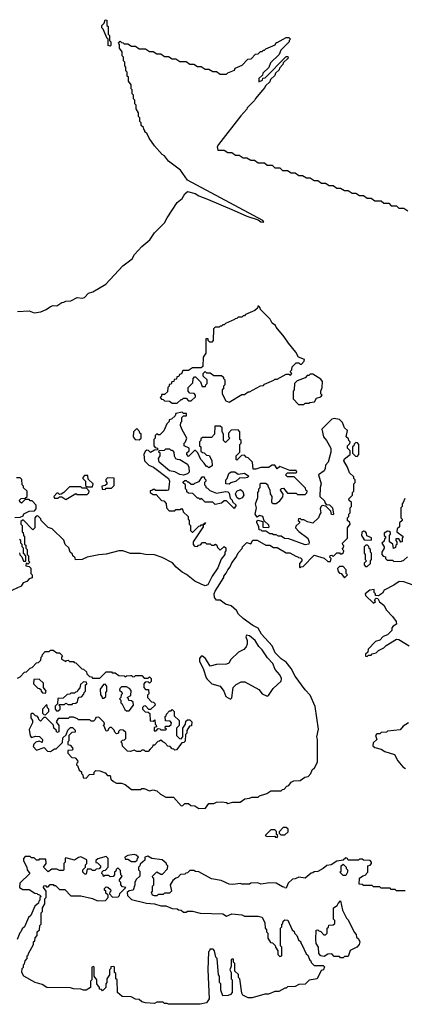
# Model space of a CAD drawing. Extents: x 2106670 to 2323771, y 35271 to 224896.
# Tile 161 of 256: x 2235771 to 2238808, y 60852 to 68630. Entities that reach past the tile are written whole.
import ezdxf

# ---------------------------------------------------------------- set-up
doc = ezdxf.new("R2010")
doc.units = 0

msp = doc.modelspace()

# ---------------------------------------------------------------- linework, layer by layer
at = {"layer": '0CON20XD'}
for points in [[(2236485, 68420), (2236470, 68425), (2236470, 68475), (2236461.7, 68481.7), (2236430, 68555), (2236420, 68565), (2236420, 68585), (2236438.3, 68601.7), (2236445, 68630), (2236460, 68625), (2236460, 68585), (2236470, 68575), (2236470, 68515), (2236480, 68505), (2236480, 68465), (2236490, 68455), (2236490, 68425), (2236485, 68420)], [(2235754.7, 66325.3), (2235845, 66329.2), (2235885, 66314), (2235937, 66323), (2235979.6, 66340.4), (2236015, 66365.6), (2236035, 66372), (2236065, 66368.8), (2236103.8, 66395), (2236118.3, 66398.3), (2236135, 66406), (2236175, 66410), (2236225, 66436.2), (2236265, 66430), (2236284, 66436), (2236315, 66470.8), (2236348.5, 66481.5), (2236450.2, 66539.8), (2236584.7, 66685), (2236659, 66741), (2236678.2, 66775), (2236735, 66838), (2236799.5, 66890.5), (2236835, 66945.6), (2236914.6, 67025), (2236935, 67065.8), (2237014.5, 67185), (2237053.2, 67216.8), (2237076.2, 67255), (2237095, 67273.3), (2237155.8, 67255.8), (2237185, 67237.5), (2237255, 67213.3), (2237465, 67123.3), (2237565, 67077.5), (2237655, 67050), (2237675, 67032.5), (2237698.3, 67031.7), (2237690, 67045), (2237095, 67361.2), (2237041.7, 67441.7), (2236945, 67511.2), (2236915, 67553.8), (2236896.7, 67565), (2236835, 67633.8), (2236793.3, 67695), (2236778.3, 67728.3), (2236760, 67745), (2236760, 67755), (2236750, 67765), (2236748.3, 67778.3), (2236730, 67795), (2236730, 67815), (2236720, 67825), (2236720, 67855), (2236710, 67865), (2236710, 67895), (2236690, 67925), (2236690, 67955), (2236680, 67965), (2236680, 67995), (2236670, 68005), (2236670, 68035), (2236660, 68045), (2236660, 68075), (2236650, 68085), (2236650, 68115), (2236630, 68145), (2236630, 68175), (2236620, 68185), (2236620, 68215), (2236610, 68225), (2236610, 68255), (2236600, 68265), (2236600, 68295), (2236590, 68305), (2236590, 68335), (2236580, 68345), (2236580, 68375), (2236560, 68405), (2236560, 68435), (2236550, 68445), (2236565, 68460), (2236575, 68450), (2236588.3, 68448.3), (2236595, 68440), (2236625, 68440), (2236655, 68420), (2236685, 68420), (2236715, 68400), (2236765, 68400), (2236795, 68380), (2236825, 68380), (2236855, 68360), (2236885, 68360), (2236915, 68340), (2236945, 68340), (2236975, 68320), (2237005, 68320), (2237035, 68300), (2237085, 68300), (2237115, 68280), (2237145, 68280), (2237175, 68260), (2237205, 68260), (2237235, 68240), (2237265, 68240), (2237295, 68220), (2237325, 68220), (2237355, 68200), (2237405, 68200), (2237415, 68210), (2237468.3, 68231.7), (2237471.7, 68248.3), (2237528.3, 68271.7), (2237571.7, 68318.3), (2237598.3, 68321.7), (2237631.7, 68358.3), (2237655, 68360), (2237671.7, 68378.3), (2237685, 68380), (2237695, 68390), (2237705, 68390), (2237715, 68400), (2237788.3, 68431.7), (2237795, 68450), (2237805, 68450), (2237875, 68490), (2237895, 68490), (2237910, 68475), (2237900, 68465), (2237900, 68455), (2237831.7, 68388.3), (2237820, 68355), (2237751.7, 68288.3), (2237738.3, 68251.7), (2237691.7, 68208.3), (2237688.3, 68191.7), (2237660, 68165), (2237660, 68140), (2237688.3, 68151.7), (2237691.7, 68168.3), (2237708.3, 68171.7), (2237875, 68340), (2237888.3, 68338.3), (2237890, 68325), (2237851.7, 68288.3), (2237850, 68275), (2237821.7, 68248.3), (2237820, 68235), (2237791.7, 68208.3), (2237785, 68190), (2237751.7, 68158.3), (2237745, 68140), (2237711.7, 68108.3), (2237707.5, 68095), (2237687, 68073)], [(2237687, 68073), (2237631.7, 68008.3), (2237625, 67992.5), (2237567.5, 67932.5), (2237565, 67922.5), (2237518.3, 67871.7), (2237340, 67645), (2237330, 67625), (2237335, 67600), (2237385, 67600), (2237415, 67580), (2237445, 67580), (2237475, 67560), (2237505, 67560), (2237535, 67540), (2237565, 67540), (2237595, 67520), (2237625, 67520), (2237655, 67500), (2237705, 67500), (2237725, 67480), (2237765, 67480), (2237785, 67460), (2237825, 67460), (2237845, 67440), (2237885, 67440), (2237915, 67420), (2237945, 67420), (2237975, 67400), (2238005, 67400), (2238035, 67380), (2238065, 67380), (2238095, 67360), (2238125, 67360), (2238155, 67340), (2238185, 67340), (2238215, 67320), (2238245, 67320), (2238275, 67300), (2238305, 67300), (2238335, 67280), (2238365, 67280), (2238395, 67260), (2238425, 67260), (2238455, 67240), (2238485, 67240), (2238515, 67220), (2238545, 67220), (2238575, 67200), (2238625, 67200), (2238645, 67180), (2238685, 67180), (2238705, 67160), (2238745, 67160), (2238765, 67140), (2238805, 67140), (2238835, 67120)], [(2237015, 65600), (2237045, 65630), (2237055, 65630), (2237065, 65640), (2237085, 65640), (2237105, 65620), (2237125, 65620), (2237158.3, 65651.7), (2237160, 65665), (2237148.3, 65678.3), (2237115, 65680), (2237100, 65695), (2237100, 65725), (2237138.3, 65761.7), (2237140, 65795), (2237151.7, 65808.3), (2237158.3, 65808.3), (2237198.3, 65768.3), (2237211.7, 65731.7), (2237238.3, 65731.7), (2237240, 65745), (2237250, 65755), (2237250, 65785), (2237220, 65815), (2237220, 65835), (2237235, 65850), (2237245, 65840), (2237275, 65840), (2237305, 65820), (2237365, 65820), (2237380, 65805), (2237380, 65795), (2237390, 65785), (2237390, 65745), (2237380, 65735), (2237380, 65715), (2237370, 65705), (2237370, 65675), (2237400, 65620), (2237425, 65610), (2237525, 65670), (2237545, 65670), (2237575, 65690), (2237585, 65690), (2237673, 65737), (2237695, 65740), (2237705, 65750), (2237778.3, 65781.7), (2237785, 65790), (2237805, 65790), (2237875, 65830), (2237895, 65830), (2237908.3, 65821.7), (2237920, 65835), (2237910, 65845), (2237910, 65855), (2237920, 65865), (2237921.7, 65888.3), (2237955, 65920), (2237975, 65920), (2237985, 65910), (2237995, 65910), (2238018.3, 65931.7), (2238020, 65945), (2237973.3, 65963.3), (2237952.5, 66002.5), (2237892.5, 66075), (2237860, 66125), (2237795, 66200), (2237790, 66215), (2237763.6, 66233.6), (2237750, 66265), (2237671.7, 66341.7), (2237670, 66355), (2237658.3, 66368.3), (2237651.7, 66368.3), (2237648.3, 66351.7), (2237628.3, 66331.7), (2237555, 66300), (2237545, 66290), (2237535, 66290), (2237525, 66280), (2237495, 66280), (2237485, 66270), (2237471.7, 66268.3), (2237468.3, 66261.7), (2237395, 66230), (2237385, 66220), (2237375, 66220), (2237365, 66210), (2237355, 66210), (2237345, 66200), (2237315, 66200), (2237301.7, 66188.3), (2237300, 66095), (2237288.3, 66081.7), (2237271.7, 66081.7), (2237260, 66095), (2237258.3, 66108.3), (2237241.7, 66108.3), (2237240, 65995), (2237220, 65965), (2237218.3, 65891.7), (2237205, 65880), (2237135, 65880), (2237105, 65860), (2237060, 65860), (2237048.3, 65831.7), (2237031.7, 65828.3), (2237028.3, 65811.7), (2237011.7, 65808.3), (2237008.3, 65791.7), (2236991.7, 65788.3), (2236988.3, 65771.7), (2236971.7, 65768.3), (2236968.3, 65751.7), (2236951.7, 65748.3), (2236950, 65735), (2236940, 65725), (2236938.3, 65691.7), (2236915, 65670), (2236891.7, 65668.3), (2236890, 65655), (2236880, 65645), (2236891.7, 65631.7), (2236905, 65630), (2236915, 65620), (2236955, 65617.5), (2236975, 65600), (2237015, 65600)], [(2238015, 65590), (2238025, 65600), (2238055, 65600), (2238063, 65607), (2238098.3, 65611.7), (2238115, 65640), (2238148.3, 65651.7), (2238160, 65665), (2238150, 65675), (2238150, 65695), (2238160, 65725), (2238161.7, 65771.7), (2238150, 65790), (2238085, 65830), (2238065, 65830), (2238055, 65820), (2238041.7, 65818.3), (2238025, 65800), (2237961.7, 65778.3), (2237940, 65755), (2237937.5, 65705), (2237930, 65695), (2237930, 65635), (2237971.7, 65591.7), (2238015, 65590)], [(2236270, 62665), (2236271.7, 62641.7), (2236295, 62640), (2236321.7, 62668.3), (2236358.3, 62671.7), (2236360, 62685), (2236371.7, 62698.3), (2236405, 62696.7), (2236445, 62680), (2236465, 62660), (2236485, 62660), (2236491.7, 62631.7), (2236511.7, 62611.7), (2236535, 62600), (2236575, 62600), (2236605, 62590), (2236655, 62550), (2236725, 62550), (2236735, 62557.5), (2236755, 62557.5), (2236795, 62537.5), (2236825, 62547.5), (2236855, 62537.5), (2236881.7, 62511.7), (2236925, 62490), (2236985, 62490), (2237045, 62420), (2237058.3, 62421.7), (2237075, 62440), (2237105, 62440), (2237121.7, 62421.7), (2237155, 62420), (2237185, 62400), (2237238.3, 62401.7), (2237265, 62440), (2237305, 62440), (2237325, 62450), (2237365, 62452.5), (2237405, 62446.7), (2237415, 62440), (2237455, 62450), (2237511.7, 62448.3), (2237550, 62475), (2237585, 62480), (2237605, 62490), (2237655, 62490), (2237665, 62500), (2237721.7, 62518.3), (2237755, 62537.5), (2237835, 62540), (2237845, 62550), (2237858.3, 62551.7), (2237880, 62575), (2237895, 62580), (2237915, 62607.5), (2237935, 62616.7), (2237985, 62620), (2238023, 62647), (2238048.3, 62651.7), (2238070, 62675), (2238080, 62705), (2238098.3, 62721.7), (2238122.5, 62765), (2238122.5, 62945), (2238116.7, 62965), (2238130.8, 63025), (2238104.3, 63205.7), (2238063.8, 63295), (2238025.9, 63335.9), (2237945.8, 63445.8), (2237913.8, 63505), (2237875, 63554.2), (2237835, 63582), (2237789.1, 63629.1), (2237763.8, 63683.8), (2237681.1, 63775), (2237652.9, 63822.9), (2237611.2, 63845), (2237535, 63900.6), (2237500, 63935), (2237482.7, 63962.7), (2237439.5, 63999.5), (2237395, 64013.3), (2237355, 64044.6), (2237325, 64045.7), (2237308, 64065), (2237306.7, 64095), (2237313.3, 64115), (2237382.5, 64225), (2237383.3, 64235), (2237402.5, 64257.5), (2237413.3, 64285), (2237432.5, 64307.5), (2237445, 64340), (2237480, 64385), (2237495, 64420), (2237528.3, 64451.7), (2237530, 64465), (2237565, 64500), (2237595, 64490), (2237611.7, 64518.3), (2237645, 64520), (2237715, 64480), (2237745, 64480), (2237775, 64460), (2237805, 64460), (2237875, 64420), (2237905, 64420), (2237951.7, 64391.7), (2237968.3, 64388.3), (2237971.7, 64381.7), (2237988.3, 64378.3), (2237998.3, 64368.3), (2238000, 64355), (2237980, 64335), (2237980, 64305), (2237985, 64300), (2237991.7, 64308.3), (2238008.3, 64311.7), (2238095, 64400), (2238176.4, 64376.4), (2238205, 64350), (2238225, 64350), (2238230, 64375), (2238220, 64385), (2238221.7, 64398.3), (2238235, 64400), (2238245, 64390), (2238275, 64420), (2238295, 64420), (2238301.7, 64411.7), (2238315, 64410), (2238328.3, 64421.7), (2238330, 64435), (2238321.7, 64441.7), (2238320, 64455), (2238328.3, 64461.7), (2238330, 64475), (2238321.7, 64481.7), (2238320, 64495), (2238360, 64535), (2238360, 64615), (2238380, 64645), (2238378.3, 64658.3), (2238360, 64675), (2238360, 64695), (2238370, 64705), (2238370, 64725), (2238380, 64735), (2238380, 64775), (2238390, 64785), (2238390, 64815), (2238371.7, 64831.7), (2238370, 64845), (2238400, 64875), (2238400, 64895), (2238410, 64905), (2238410, 64965), (2238420, 64975), (2238420, 64995), (2238410, 65005), (2238408.3, 65018.3), (2238375, 65050), (2238360, 65095), (2238330, 65145), (2238335, 65160), (2238380, 65195), (2238380, 65225), (2238360, 65245), (2238360, 65265), (2238378.3, 65281.7), (2238380, 65295), (2238370, 65305), (2238368.3, 65318.3), (2238350, 65335), (2238360, 65385), (2238336.1, 65406.1), (2238319.3, 65449.3), (2238295, 65472.5), (2238255, 65480), (2238235, 65473.8), (2238156.2, 65395), (2238169.2, 65335), (2238193.3, 65305), (2238226.7, 65245), (2238226.7, 65215), (2238216.1, 65173.9), (2238207.5, 65135), (2238185, 65110), (2238183.3, 65085), (2238175, 65067.5), (2238130, 65035), (2238152.5, 64965), (2238142.5, 64935), (2238140, 64865), (2238178.3, 64828.3), (2238180, 64815), (2238191.7, 64801.7), (2238218.3, 64798.3), (2238240, 64775), (2238250, 64725), (2238245, 64720), (2238231.7, 64721.7), (2238228.3, 64748.3), (2238188.3, 64788.3), (2238158.3, 64791.7), (2238147.5, 64782.5), (2238143.3, 64765), (2238150, 64735), (2238140, 64725), (2238130, 64695), (2238085.9, 64654.1), (2238043.6, 64663.6), (2238015, 64680), (2237995, 64680), (2237985, 64690), (2237971.7, 64688.3), (2237970, 64675), (2237980, 64665), (2237980, 64655), (2237951.7, 64628.3), (2237950, 64615), (2237975, 64587.5), (2238045, 64533.3), (2238056.2, 64503.8), (2238053, 64487), (2238025, 64482.5), (2237895, 64530), (2237863, 64533), (2237835, 64550), (2237815, 64550), (2237795, 64560), (2237775, 64560), (2237765, 64570), (2237745, 64570), (2237715, 64590), (2237685, 64590), (2237678.3, 64598.3), (2237661.7, 64601.7), (2237660, 64625), (2237643, 64657), (2237643, 64667), (2237652.5, 64677.5), (2237690, 64665), (2237691.7, 64621.7), (2237735, 64620), (2237740, 64625), (2237738.3, 64638.3), (2237701.7, 64671.7), (2237690, 64705), (2237665, 64712.5), (2237645, 64700), (2237630, 64725), (2237640, 64775), (2237632.5, 64805), (2237652.5, 64855), (2237652.5, 64895), (2237660, 64905), (2237660, 64925), (2237670, 64935), (2237670, 64965), (2237675, 64970), (2237715, 64970), (2237730, 64955), (2237730, 64945), (2237747, 64917), (2237750, 64885), (2237763, 64863), (2237758.3, 64818.3), (2237771.7, 64808.3), (2237795, 64807.5), (2237825, 64830), (2237850, 64860), (2237851.7, 64881.7), (2237830, 64915), (2237835, 64927.5), (2237855, 64930), (2237885, 64890), (2237955, 64890), (2237965, 64880), (2238025, 64880), (2238038.3, 64891.7), (2238040, 64905), (2238030, 64915), (2238028.3, 64928.3), (2237938.3, 65018.3), (2237885, 65020), (2237870, 65035), (2237885, 65050), (2237955, 65050), (2237960, 65055), (2237955, 65070), (2237905, 65070), (2237825, 65100), (2237805, 65082.5), (2237785, 65110), (2237765, 65110), (2237735, 65092.5), (2237675, 65092.5), (2237635, 65080), (2237615, 65080), (2237610, 65135), (2237575, 65170), (2237560, 65175), (2237545, 65190), (2237521.7, 65188.3), (2237485, 65150), (2237480, 65155), (2237480, 65185), (2237510, 65215), (2237510, 65275), (2237520, 65285), (2237520, 65305), (2237510, 65315), (2237510, 65375), (2237495, 65390), (2237441.7, 65388.3), (2237420, 65365), (2237420, 65335), (2237430, 65325), (2237395, 65290), (2237380, 65305), (2237380, 65355), (2237370, 65375), (2237370, 65405), (2237355, 65420), (2237311.7, 65418.3), (2237310, 65355), (2237285, 65330), (2237215, 65330), (2237201.7, 65318.3), (2237200, 65305), (2237190, 65295), (2237190, 65265), (2237200, 65255), (2237201.7, 65221.7), (2237215, 65210), (2237228.3, 65208.3), (2237245, 65190), (2237268.3, 65188.3), (2237287, 65147), (2237290, 65105), (2237265, 65090), (2237255, 65100), (2237245, 65100), (2237228.3, 65128.3), (2237200, 65155), (2237178.3, 65208.3), (2237158.3, 65228.3), (2237151.7, 65228.3), (2237105, 65180), (2237090, 65195), (2237091.7, 65208.3), (2237110, 65225), (2237110, 65245), (2237070, 65265), (2237070, 65285), (2237080, 65295), (2237090, 65325), (2237050, 65395), (2237040, 65425), (2237043, 65447), (2237050, 65455), (2237051.7, 65488.3), (2237065, 65500), (2237088.3, 65501.7), (2237088.3, 65518.3), (2237065, 65520), (2237055, 65530), (2237005, 65520), (2236998.3, 65501.7), (2236970, 65475), (2236951.7, 65468.3), (2236950, 65455), (2236931.7, 65438.3), (2236908.3, 65381.7), (2236878.3, 65351.7), (2236865, 65350), (2236855, 65360), (2236840, 65345), (2236840, 65325), (2236830, 65315), (2236830, 65265), (2236841.7, 65251.7), (2236860, 65245), (2236858.3, 65231.7), (2236835, 65230), (2236805, 65210), (2236788.3, 65228.3), (2236775, 65230), (2236761.7, 65218.3), (2236750, 65195), (2236756.7, 65146.7), (2236790.5, 65110.5), (2236827.5, 65095), (2236946, 65005), (2236953.3, 64985), (2236946.7, 64915), (2236935, 64910), (2236845, 64910), (2236835, 64920), (2236825, 64920), (2236815, 64910), (2236801.7, 64908.3), (2236800, 64895), (2236825, 64880), (2236848.3, 64878.3), (2236891.7, 64831.7), (2236908.3, 64828.3), (2236928.3, 64808.3), (2236930, 64775), (2236951.7, 64751.7), (2236995, 64750), (2237005, 64760), (2237035, 64760), (2237048.3, 64768.3), (2237060, 64755), (2237061.7, 64741.7), (2237100, 64705), (2237100, 64685), (2237110, 64675), (2237110, 64645), (2237120, 64635), (2237120, 64595), (2237131.7, 64581.7), (2237138.3, 64581.7), (2237185, 64630), (2237198.3, 64631.7), (2237205, 64640), (2237220, 64640), (2237221.7, 64648.3), (2237238.3, 64658.3), (2237228.3, 64641.7), (2237220, 64640), (2237220, 64625), (2237140, 64505), (2237140, 64485), (2237151.7, 64471.7), (2237175, 64470), (2237181.7, 64478.3), (2237198.3, 64481.7), (2237215, 64500), (2237235, 64500), (2237245, 64490), (2237275, 64490), (2237285, 64480), (2237305, 64480), (2237318.3, 64488.3), (2237328.3, 64478.3), (2237331.7, 64461.7), (2237355, 64440), (2237385, 64470), (2237398.3, 64458.3), (2237400, 64435), (2237390, 64425), (2237390, 64405), (2237361.7, 64368.3), (2237335, 64300), (2237290, 64235), (2237257.5, 64165), (2237235, 64157.5), (2237205, 64170)], [(2236715, 65310), (2236730, 65325), (2236730, 65355), (2236720, 65365), (2236718.3, 65378.3), (2236695, 65400), (2236670, 65375), (2236667.5, 65335), (2236683, 65313), (2236715, 65310)], [(2238435, 65180), (2238450, 65195), (2238450, 65275), (2238438.3, 65288.3), (2238425, 65290), (2238411.7, 65278.3), (2238410, 65265), (2238400, 65255), (2238400, 65205), (2238421.7, 65181.7), (2238435, 65180)], [(2237065, 65032.5), (2237035, 65037.5), (2236995, 65059.2), (2236955, 65066.2), (2236873.3, 65135), (2236867, 65163), (2236880, 65185), (2236880, 65205), (2236870, 65215), (2236871.7, 65228.3), (2236915, 65230), (2236925, 65240), (2236955, 65240), (2236965, 65230), (2236975, 65230), (2236987.5, 65215), (2236990, 65185), (2237002.5, 65165), (2237015, 65157.5), (2237035, 65156.7), (2237095, 65120), (2237106.7, 65095), (2237110, 65055), (2237096.7, 65043.3), (2237065, 65032.5)], [(2236345, 64940), (2236350, 64965), (2236311.7, 65001.7), (2236308.3, 65028.3), (2236281.7, 65028.3), (2236270, 65015), (2236270, 65005), (2236290, 64985), (2236291.7, 64951.7), (2236305, 64940), (2236345, 64940)], [(2237425, 64960), (2237400, 64965), (2237400, 64995), (2237410, 65005), (2237423.3, 65045), (2237440.6, 65059.4), (2237468.8, 65058.8), (2237495, 65040), (2237545, 65046.7), (2237580, 65025), (2237570, 65015), (2237545, 65007.5), (2237508.3, 65011.7), (2237480, 64985), (2237438.3, 64971.7), (2237425, 64960)], [(2235733, 64697), (2235775, 64700), (2235798.3, 64711.7), (2235803.9, 64726.1), (2235845, 64747.5), (2235888.3, 64751.7), (2235900, 64765), (2235900, 64795), (2235868.3, 64828.3), (2235855, 64830), (2235845, 64840), (2235815, 64840), (2235785, 64810), (2235771.7, 64821.7), (2235770, 64835), (2235781.7, 64848.3), (2235815, 64850), (2235830, 64865), (2235830, 64905), (2235801.7, 64931.7), (2235800, 64945), (2235790, 64955), (2235788.3, 64998.3), (2235775, 65010), (2235745, 65010)], [(2236445, 64920), (2236455, 64930), (2236495, 64930), (2236518.3, 64951.7), (2236518.3, 65008.3), (2236465, 65010), (2236451.7, 64998.3), (2236450, 64985), (2236460, 64975), (2236458.3, 64961.7), (2236445, 64950), (2236420, 64945), (2236421.7, 64921.7), (2236445, 64920)], [(2237465, 64770), (2237405, 64830), (2237385, 64830), (2237365, 64810), (2237315, 64800), (2237295, 64820), (2237235, 64820), (2237205, 64850), (2237195, 64840), (2237185, 64850), (2237175, 64850), (2237138.3, 64888.3), (2237105, 64890), (2237091.7, 64901.7), (2237090, 64915), (2237080, 64925), (2237080, 64955), (2237061.7, 64971.7), (2237061.7, 64978.3), (2237075, 64990), (2237085, 64990), (2237095, 64980), (2237105, 64980), (2237125, 64960), (2237145, 64960), (2237155, 64970), (2237188.3, 64981.7), (2237211.7, 65018.3), (2237228.3, 65018.3), (2237230, 65005), (2237240, 64995), (2237240, 64985), (2237230, 64975), (2237230, 64955), (2237240, 64945), (2237240, 64935), (2237255, 64930), (2237271.7, 64911.7), (2237325, 64890), (2237395, 64902.5), (2237415, 64900), (2237425, 64890), (2237431.7, 64851.7), (2237450, 64835), (2237451.7, 64821.7), (2237480, 64795), (2237465, 64770)], [(2236135, 64840), (2236215, 64887.5), (2236225, 64880), (2236305, 64880), (2236318.3, 64891.7), (2236320, 64905), (2236298.3, 64928.3), (2236265, 64930), (2236255, 64940), (2236165, 64940), (2236120, 64895), (2236098.3, 64881.7), (2236085, 64880), (2236075, 64890), (2236065, 64890), (2236040, 64865), (2236045, 64850), (2236075, 64850), (2236085, 64860), (2236105, 64860), (2236135, 64840)], [(2237505, 64842.5), (2237486.7, 64856.7), (2237476, 64885), (2237484.3, 64905.7), (2237515, 64920), (2237533.8, 64903.8), (2237540, 64875), (2237526.4, 64853.6), (2237505, 64842.5)], [(2238811.7, 64848.3), (2238800, 64815), (2238790, 64805), (2238790, 64785), (2238780, 64775), (2238780, 64695), (2238790, 64685), (2238790, 64675), (2238770, 64655), (2238770, 64625), (2238751.7, 64608.3), (2238750, 64585), (2238798.3, 64548.3), (2238790, 64535), (2238790, 64505), (2238781.7, 64501.7), (2238765, 64530), (2238741.7, 64528.3), (2238740, 64515), (2238750, 64505), (2238750, 64485), (2238741.7, 64478.3), (2238738.3, 64461.7), (2238721.7, 64451.7), (2238718.3, 64488.3), (2238690, 64505), (2238690, 64555), (2238700, 64565), (2238698.3, 64578.3), (2238688.3, 64588.3), (2238675, 64590), (2238650, 64575), (2238650, 64555), (2238658.3, 64548.3), (2238660, 64535), (2238651.7, 64528.3), (2238648.3, 64511.7), (2238630, 64495), (2238650, 64465), (2238650, 64455), (2238630, 64425), (2238630, 64405), (2238641.7, 64391.7), (2238658.3, 64388.3), (2238660, 64375), (2238671.7, 64361.7), (2238715, 64360), (2238725, 64350), (2238785, 64352.5), (2238805, 64360), (2238833, 64387)], [(2237205, 64170), (2237154.5, 64194.5), (2237087.9, 64247.9), (2237054, 64265), (2237006.2, 64305), (2236978.6, 64338.6), (2236895, 64383.1), (2236835, 64404), (2236765, 64406), (2236724.4, 64414.4), (2236645.5, 64414.5), (2236585, 64434.3), (2236555, 64434.5), (2236455, 64408.9), (2236395, 64403.8), (2236305, 64384.5), (2236265, 64365.8), (2236213, 64363), (2236208.3, 64378.3), (2236190, 64395), (2236188.3, 64408.3), (2236170, 64425), (2236158.3, 64458.3), (2236130, 64485), (2236118.3, 64518.3), (2236028.3, 64608.3), (2235995, 64620), (2235940, 64675), (2235938.3, 64688.3), (2235915, 64710), (2235901.7, 64708.3), (2235890, 64695), (2235890, 64615), (2235875, 64600), (2235798.3, 64678.3), (2235780, 64665), (2235780, 64645), (2235790, 64635), (2235790, 64585), (2235798.3, 64578.3), (2235800, 64555), (2235810, 64545), (2235810, 64485), (2235818.3, 64478.3), (2235820, 64455), (2235830, 64445), (2235830, 64405), (2235840, 64395), (2235840, 64355), (2235850, 64345), (2235835, 64330), (2235821.7, 64338.3), (2235820, 64315), (2235845, 64310), (2235858.3, 64298.3), (2235860, 64255), (2235870, 64245), (2235868.3, 64221.7), (2235845, 64212.5), (2235827, 64193), (2235797.9, 64182.1), (2235783.3, 64156.7), (2235646.7, 64093.3)], [(2238545, 64520), (2238550, 64525), (2238548.3, 64538.3), (2238511.7, 64551.7), (2238510, 64575), (2238498.3, 64588.3), (2238485, 64590), (2238471.7, 64578.3), (2238470, 64555), (2238491.7, 64521.7), (2238545, 64520)], [(2235768.3, 64418.3), (2235771.7, 64401.7), (2235788.3, 64388.3), (2235801.7, 64351.7), (2235818.3, 64351.7), (2235820, 64395), (2235800, 64415), (2235800, 64455), (2235790, 64465), (2235790, 64485), (2235780, 64495), (2235780, 64515), (2235770, 64525)], [(2238515, 64310), (2238540, 64335), (2238540, 64355), (2238550, 64365), (2238550, 64415), (2238540, 64425), (2238540, 64445), (2238531.7, 64451.7), (2238528.3, 64468.3), (2238518.3, 64478.3), (2238505, 64480), (2238490, 64465), (2238490, 64415), (2238500, 64405), (2238500, 64365), (2238510, 64355), (2238491.7, 64338.3), (2238490, 64325), (2238501.7, 64311.7), (2238515, 64310)], [(2238335, 64220), (2238360, 64245), (2238350, 64255), (2238350, 64285), (2238325, 64310), (2238295, 64310), (2238280, 64295), (2238285, 64270), (2238295, 64257.5), (2238310, 64255), (2238335, 64220)], [(2238915, 64150), (2238805, 64188.8), (2238767, 64193), (2238726.1, 64163.9), (2238650, 64125), (2238635, 64100), (2238605, 64080), (2238581.7, 64081.7), (2238580, 64095), (2238570, 64105), (2238570, 64130), (2238535, 64122.5), (2238500, 64095), (2238501.7, 64081.7), (2238565, 64020), (2238580, 64035), (2238571.7, 64048.3), (2238585, 64060), (2238598.3, 64058.3), (2238611.7, 64031.7), (2238646.7, 64005), (2238667, 63967), (2238715, 63916), (2238742.5, 63875), (2238746.7, 63855), (2238720, 63840), (2238710, 63825), (2238710, 63805), (2238675, 63770), (2238641.7, 63758.3), (2238615, 63730), (2238581.7, 63718.3), (2238521.7, 63658.3), (2238520, 63635), (2238501.7, 63618.3), (2238501.7, 63601.7), (2238515, 63600), (2238525, 63610), (2238545, 63610), (2238555, 63620), (2238585, 63630), (2238603, 63647), (2238645, 63667.5), (2238663.9, 63686.1), (2238745, 63736.2), (2238765, 63734), (2238845.8, 63685)], [(2237435, 63261.5), (2237446.9, 63273.1), (2237455.5, 63355), (2237480.3, 63379.7), (2237519.7, 63400.3), (2237549.5, 63399.5), (2237659.8, 63339.8), (2237685, 63304.6), (2237725, 63287.5), (2237735, 63292.5), (2237772.4, 63347.6), (2237836.3, 63403.7), (2237837.1, 63425), (2237825.3, 63455), (2237788, 63498), (2237770.2, 63545), (2237728, 63588), (2237685, 63653.8), (2237658.6, 63678.6), (2237630.5, 63725), (2237585, 63762.5), (2237562.5, 63767.5), (2237556.2, 63755), (2237566.2, 63725), (2237566.4, 63696.4), (2237558.8, 63675), (2237540, 63655), (2237500, 63635), (2237437.5, 63575), (2237423, 63547), (2237405, 63540), (2237325, 63536.7), (2237275, 63523.3), (2237238.1, 63585), (2237215, 63601.5), (2237205, 63601.9), (2237191.5, 63585), (2237190.3, 63560.3), (2237220, 63505), (2237242.3, 63432.3), (2237251.9, 63421.9), (2237287.1, 63385), (2237353.8, 63365), (2237384.2, 63325), (2237397.8, 63285), (2237435, 63261.5)], [(2235755, 63430), (2235775, 63440), (2235810, 63475), (2235825, 63480), (2235855, 63507.5), (2235868.3, 63511.7), (2235905, 63550), (2235918.3, 63551.7), (2235938.3, 63571.7), (2235940, 63595), (2235948.3, 63601.7), (2235950, 63615), (2235971.7, 63638.3), (2236005, 63640), (2236015, 63650), (2236035, 63650), (2236065, 63630), (2236085, 63630), (2236110, 63605), (2236100, 63595), (2236100, 63580), (2236135, 63560), (2236141.7, 63568.3), (2236155, 63570), (2236165, 63560), (2236195, 63560), (2236201.7, 63551.7), (2236215, 63550), (2236261.7, 63501.7), (2236275, 63500), (2236298.3, 63478.3), (2236301.7, 63461.7), (2236321.7, 63441.7), (2236338.3, 63438.3), (2236345, 63430), (2236405, 63430), (2236455, 63480), (2236495, 63480), (2236501.7, 63471.7), (2236525, 63470), (2236555, 63450), (2236595, 63447.5), (2236605, 63440), (2236615, 63447.5), (2236645, 63450), (2236655, 63450), (2236665, 63440), (2236678.3, 63441.7), (2236685, 63450), (2236735, 63450), (2236755, 63430), (2236785, 63430), (2236795, 63440), (2236810, 63425), (2236808.3, 63401.7), (2236795, 63390), (2236785, 63400), (2236761.7, 63398.3), (2236750, 63385), (2236750, 63355), (2236765, 63340), (2236788.3, 63338.3), (2236790, 63305), (2236780, 63295), (2236780, 63275), (2236811.7, 63241.7), (2236828.3, 63238.3), (2236838.3, 63228.3), (2236840, 63215), (2236805, 63180), (2236791.7, 63181.7), (2236765, 63210), (2236751.7, 63208.3), (2236741.7, 63198.3), (2236740, 63185), (2236761.7, 63161.7), (2236785, 63160), (2236798.3, 63148.3), (2236801.7, 63091.7), (2236825, 63090), (2236838.3, 63098.3), (2236840, 63065), (2236848.3, 63058.3), (2236850, 63045), (2236831.7, 63038.3), (2236831.7, 63011.7), (2236848.3, 63011.7), (2236865, 63030), (2236878.3, 63028.3), (2236885, 63020), (2236925, 63020), (2236930, 63025), (2236920, 63035), (2236921.7, 63048.3), (2236951.7, 63048.3), (2236968.3, 63061.7), (2236970, 63075), (2236958.3, 63088.3), (2236921.7, 63091.7), (2236920, 63125), (2236928.3, 63131.7), (2236930, 63145), (2236955, 63170), (2236968.3, 63171.7), (2236975, 63180), (2236990, 63165), (2236991.7, 63131.7), (2237030, 63095), (2237030, 63055), (2237010, 63035), (2237010, 62975), (2237031.7, 62951.7), (2237045, 62950), (2237060, 62965), (2237060, 63035), (2237080, 63065), (2237081.7, 63088.3), (2237095, 63100), (2237115, 63100), (2237130, 63085), (2237128.3, 63051.7), (2237111.7, 63048.3), (2237090, 63015), (2237090, 62995), (2237080, 62985), (2237078.3, 62931.7), (2237068.3, 62921.7), (2237051.7, 62918.3), (2237008.3, 62861.7), (2236995, 62860), (2236988.3, 62868.3), (2236975, 62870), (2236958.3, 62888.3), (2236941.7, 62891.7), (2236918.3, 62918.3), (2236900, 62925), (2236885, 62940), (2236875, 62930), (2236861.7, 62928.3), (2236835, 62900), (2236821.7, 62898.3), (2236820, 62885), (2236801.7, 62868.3), (2236785, 62850), (2236765, 62850), (2236755, 62860), (2236735, 62860), (2236725, 62850), (2236695, 62850), (2236675, 62860), (2236645, 62850), (2236623, 62853), (2236581.7, 62891.7), (2236580, 62915), (2236570, 62925), (2236581.7, 62938.3), (2236598.3, 62941.7), (2236608.3, 62951.7), (2236608.3, 62998.3), (2236588.3, 63018.3), (2236565, 63020), (2236551.7, 63008.3), (2236550, 62995), (2236535, 62990), (2236521.7, 63001.7), (2236518.3, 63018.3), (2236495, 63040), (2236481.7, 63038.3), (2236471.7, 63028.3), (2236468.3, 63011.7), (2236455, 63010), (2236438.3, 63048.3), (2236430, 63055), (2236440, 63065), (2236438.3, 63078.3), (2236395, 63120), (2236371.7, 63118.3), (2236368.3, 63101.7), (2236355, 63090), (2236335, 63090), (2236325, 63100), (2236235, 63100), (2236228.3, 63108.3), (2236195, 63120), (2236165, 63120), (2236155, 63110), (2236075, 63110), (2236060, 63085), (2236080, 63055), (2236080, 63005), (2236065, 63000), (2236058.3, 63018.3), (2236040, 63035), (2236038.3, 63058.3), (2235978.3, 63118.3), (2235961.7, 63118.3), (2235935, 63090), (2235921.7, 63101.7), (2235920, 63115), (2235908.3, 63128.3), (2235895, 63130), (2235878.3, 63148.3), (2235865, 63150), (2235860, 63145), (2235860, 63115), (2235872.5, 63095), (2235873.3, 63075), (2235847, 63023), (2235853, 62973), (2235865, 62960), (2235895, 62970), (2235927, 62967), (2235950, 62945), (2235948.3, 62921.7), (2235925, 62930), (2235897.5, 62922.5), (2235881.7, 62908.3), (2235878.3, 62888.3), (2235905, 62860), (2235965, 62880), (2235991.7, 62851.7), (2236015, 62850), (2236045, 62870), (2236058.3, 62871.7), (2236108.3, 62921.7), (2236111.7, 62958.3), (2236138.3, 62981.7), (2236151.7, 63018.3), (2236171.7, 63038.3), (2236188.3, 63038.3), (2236208.3, 63018.3), (2236208.3, 63001.7), (2236181.7, 62998.3), (2236160, 62975), (2236160, 62935), (2236150, 62925), (2236150, 62905), (2236168.3, 62898.3), (2236188.3, 62878.3), (2236190, 62865), (2236185, 62860), (2236151.7, 62858.3), (2236150, 62835), (2236181.7, 62801.7), (2236208.3, 62798.3), (2236228.3, 62778.3), (2236230, 62765), (2236221.7, 62758.3), (2236220, 62745), (2236228.3, 62738.3), (2236241.7, 62701.7), (2236258.3, 62688.3), (2236260, 62675), (2236270, 62665)], [(2235975, 63310), (2235980, 63325), (2235960, 63355), (2235958.3, 63388.3), (2235925, 63420), (2235881.7, 63418.3), (2235880, 63385), (2235915, 63350), (2235928.3, 63348.3), (2235938.3, 63338.3), (2235940, 63325), (2235951.7, 63311.7), (2235975, 63310)], [(2236075, 63170), (2236090, 63185), (2236090, 63205), (2236080, 63215), (2236085, 63220), (2236125, 63220), (2236135, 63230), (2236155, 63220), (2236185, 63220), (2236191.7, 63228.3), (2236215, 63230), (2236228.3, 63241.7), (2236231.7, 63268.3), (2236241.7, 63278.3), (2236258.3, 63281.7), (2236278.3, 63301.7), (2236280, 63315), (2236290, 63325), (2236290, 63375), (2236300, 63385), (2236298.3, 63398.3), (2236275, 63400), (2236251.7, 63378.3), (2236247, 63353), (2236230, 63335), (2236225, 63320), (2236211.7, 63318.3), (2236205, 63310), (2236175, 63310), (2236167, 63303), (2236145, 63300), (2236115, 63270), (2236071.7, 63268.3), (2236070, 63225), (2236051.7, 63208.3), (2236050, 63185), (2236061.7, 63171.7), (2236075, 63170)], [(2236435, 63270), (2236450, 63285), (2236452.5, 63315), (2236460, 63325), (2236460, 63365), (2236445, 63380), (2236431.7, 63378.3), (2236407, 63343), (2236408.3, 63298.3), (2236420, 63285), (2236421.7, 63271.7), (2236435, 63270)], [(2236635, 63170), (2236670, 63215), (2236668.3, 63238.3), (2236655, 63250), (2236631.7, 63251.7), (2236630, 63265), (2236620, 63275), (2236648.3, 63291.7), (2236651.7, 63331.7), (2236638.3, 63348.3), (2236615, 63360), (2236575, 63360), (2236561.7, 63348.3), (2236560, 63335), (2236578.3, 63318.3), (2236580, 63305), (2236571.7, 63298.3), (2236570, 63275), (2236560, 63265), (2236570, 63255), (2236570, 63235), (2236578.3, 63228.3), (2236600, 63180), (2236615, 63170), (2236635, 63170)], [(2235975, 63140), (2236000, 63165), (2236000, 63185), (2235990, 63195), (2235985, 63220), (2235950, 63185), (2235951.7, 63151.7), (2235961.7, 63141.7), (2235975, 63140)], [(2238840, 63075), (2238800, 63050), (2238775, 63020), (2238675, 63010), (2238667, 63003), (2238625, 63000), (2238615, 62990), (2238591.7, 62988.3), (2238580, 62975), (2238590, 62945), (2238561.7, 62918.3), (2238560, 62895), (2238575, 62880), (2238625, 62867.5), (2238655, 62850), (2238730, 62825), (2238757.5, 62775), (2238795, 62728.8), (2238816.7, 62715)], [(2237805, 62170), (2237810, 62185), (2237800, 62195), (2237798.3, 62218.3), (2237785, 62230), (2237755, 62230), (2237710, 62185), (2237725, 62177.5), (2237785, 62180), (2237791.7, 62171.7), (2237805, 62170)], [(2237865, 62190), (2237890, 62215), (2237890, 62235), (2237875, 62250), (2237851.7, 62248.3), (2237820, 62215), (2237820, 62205), (2237831.7, 62191.7), (2237865, 62190)], [(2237195, 60854), (2236945, 60852.5), (2236935, 60860), (2236915, 60860), (2236905, 60870), (2236855, 60870), (2236835, 60860), (2236765, 60863.3), (2236735, 60872.5), (2236715, 60890), (2236685, 60892.5), (2236651.7, 60911.7), (2236580, 60915), (2236542.5, 60945), (2236540, 61045), (2236530, 61055), (2236530, 61095), (2236520, 61105), (2236520, 61145), (2236515, 61150), (2236491.7, 61148.3), (2236490, 61135), (2236480, 61125), (2236480, 61085), (2236460, 61055), (2236460, 61025), (2236450, 61015), (2236450, 60985), (2236425, 60960), (2236418.3, 60968.3), (2236401.7, 60971.7), (2236400, 60985), (2236380, 61015), (2236380, 61045), (2236360, 61075), (2236360, 61145), (2236355, 61150), (2236340, 61145), (2236340, 61045), (2236330, 61035), (2236330, 60985), (2236296.1, 60963.9), (2236275, 60963.3), (2236253, 60973), (2236195, 60973.8), (2236173, 60983), (2235985, 60984), (2235947.7, 61007.7), (2235894.1, 61024.1), (2235802.5, 61075), (2235787.5, 61105), (2235790, 61135), (2235800, 61145), (2235800, 61165), (2235808.3, 61171.7), (2235813, 61197), (2235830, 61215), (2235830, 61235), (2235838.3, 61241.7), (2235840, 61255), (2235880, 61325), (2235880, 61345), (2235890, 61355), (2235893, 61377), (2235910, 61395), (2235910, 61425), (2235928.3, 61441.7), (2235930, 61475), (2235940, 61485), (2235940, 61575), (2235950, 61585), (2235950, 61615), (2235970, 61645), (2235970, 61685), (2235980, 61695), (2235980, 61745), (2235960, 61775), (2235961.7, 61788.3), (2235975, 61790), (2235981.7, 61781.7), (2235995, 61780), (2236011.7, 61798.3), (2236035, 61800), (2236041.7, 61791.7), (2236055, 61790), (2236085, 61760), (2236128.3, 61758.3), (2236175, 61710), (2236255, 61710), (2236345, 61687.5), (2236385, 61670), (2236448.3, 61671.7), (2236470, 61695), (2236470, 61715), (2236451.7, 61731.7), (2236450, 61745), (2236440, 61755), (2236441.7, 61768.3), (2236455, 61780), (2236468.3, 61778.3), (2236488.3, 61758.3), (2236490, 61745), (2236481.7, 61738.3), (2236480, 61725), (2236505, 61700), (2236548.3, 61701.7), (2236558.3, 61711.7), (2236561.7, 61728.3), (2236610, 61775), (2236581.7, 61781.7), (2236570, 61795), (2236570, 61815), (2236560, 61825), (2236560, 61835), (2236580, 61865), (2236570, 61875), (2236568.3, 61908.3), (2236545, 61930), (2236531.7, 61918.3), (2236530, 61905), (2236520, 61895), (2236520, 61875), (2236508.3, 61861.7), (2236485, 61860), (2236475, 61870), (2236445, 61870), (2236431.7, 61861.7), (2236430, 61875), (2236420, 61885), (2236421.7, 61898.3), (2236431.7, 61908.3), (2236448.3, 61911.7), (2236470, 61935), (2236470, 62005), (2236455, 62020), (2236388.3, 62001.7), (2236371.7, 61988.3), (2236371.7, 61971.7), (2236385, 61970), (2236410, 61945), (2236410, 61935), (2236398.3, 61921.7), (2236375, 61920), (2236365, 61910), (2236345, 61910), (2236335, 61920), (2236305, 61920), (2236295, 61880), (2236285, 61880), (2236270, 61895), (2236270, 61915), (2236290, 61935), (2236290, 61955), (2236300, 61965), (2236300, 61995), (2236255, 62016.7), (2236235, 62012.5), (2236205, 61990), (2236135, 62010), (2236130, 62005), (2236130, 61975), (2236120, 61965), (2236120, 61915), (2236115, 61910), (2236085, 61910), (2236065, 61920), (2236025, 61920), (2235995, 61900), (2235960, 61935), (2235980, 61965), (2235978.3, 61998.3), (2235925, 62000), (2235918.3, 61991.7), (2235905, 61990), (2235885, 62010), (2235865, 62010), (2235855, 62020), (2235815, 62020), (2235800, 62005), (2235800, 61985), (2235827.5, 61935), (2235830, 61915), (2235850, 61885), (2235771.7, 61808.3), (2235770, 61775), (2235795, 61760), (2235845, 61760), (2235891.7, 61731.7), (2235908.3, 61728.3), (2235911.7, 61721.7), (2235928.3, 61718.3), (2235940, 61705), (2235930, 61695), (2235930, 61675), (2235921.7, 61668.3), (2235918.3, 61651.7), (2235891.7, 61628.3), (2235860, 61555), (2235841.7, 61538.3), (2235810, 61465), (2235791.7, 61448.3), (2235780, 61425), (2235771.7, 61418.3), (2235750, 61365)], [(2236685, 61980), (2236698.3, 61991.7), (2236700, 62005), (2236710, 62015), (2236691.7, 62031.7), (2236675, 62036.2), (2236625, 62027.5), (2236600, 62015), (2236605, 62000), (2236625, 62000), (2236655, 61980), (2236685, 61980)], [(2238815, 61750), (2238745, 61750), (2238735, 61760), (2238705, 61760), (2238695, 61770), (2238625, 61770), (2238615, 61780), (2238565, 61780), (2238555, 61790), (2238485, 61790), (2238475, 61800), (2238451.7, 61801.7), (2238455, 61850), (2238481.7, 61868.3), (2238498.3, 61871.7), (2238520, 61895), (2238520, 61945), (2238538.3, 61951.7), (2238550, 61965), (2238550, 61975), (2238538.3, 61988.3), (2238485, 61990), (2238475, 62000), (2238455, 62000), (2238445, 61990), (2238365, 61990), (2238360, 62005), (2238345, 62010), (2238325, 61990), (2238275, 61982.5), (2238230, 61955), (2238195, 61950), (2238167.5, 61925), (2238125, 61902.5), (2238095, 61900), (2238085, 61890), (2238071.7, 61888.3), (2238025, 61850), (2237975, 61857.5), (2237945, 61842.5), (2237925, 61840), (2237891.7, 61808.3), (2237875, 61770), (2237861.7, 61771.7), (2237858.3, 61778.3), (2237845, 61780), (2237795, 61810), (2237745, 61812.5), (2237675, 61802.5), (2237651.7, 61811.7), (2237595, 61810), (2237585, 61802.5), (2237525, 61802.5), (2237515, 61807.5), (2237455, 61800), (2237425, 61802.5), (2237361.7, 61831.7), (2237285, 61842.5), (2237185, 61900), (2237158.3, 61901.7), (2237145, 61910), (2237115, 61910), (2237095, 61890), (2237081.7, 61888.3), (2237075, 61880), (2237041.7, 61878.3), (2237020, 61855), (2237005, 61850), (2236980.7, 61829.3), (2236960, 61795), (2236970, 61745), (2236955, 61730), (2236915, 61730), (2236905, 61720), (2236865, 61720), (2236855, 61710), (2236835, 61710), (2236820, 61715), (2236812.5, 61735), (2236820, 61745), (2236820, 61785), (2236830, 61795), (2236830, 61845), (2236821.7, 61851.7), (2236820, 61865), (2236855, 61900), (2236885, 61880), (2236898.3, 61881.7), (2236938.3, 61921.7), (2236940, 61945), (2236931.7, 61951.7), (2236928.3, 61968.3), (2236895, 61992.5), (2236813.6, 62003.6), (2236781.7, 62021.7), (2236760, 62015), (2236758.3, 61991.7), (2236721.7, 61958.3), (2236720, 61945), (2236710, 61935), (2236710, 61915), (2236720, 61905), (2236720, 61865), (2236691.7, 61838.3), (2236680, 61815), (2236680, 61795), (2236667.5, 61755), (2236635, 61750), (2236620, 61735), (2236621.7, 61711.7), (2236655, 61680), (2236771.7, 61651.7), (2236836.4, 61646.4), (2236885, 61630), (2236925, 61630), (2236975, 61610), (2237015, 61607.5), (2237025, 61600), (2237047, 61597), (2237065, 61580), (2237085, 61580), (2237095, 61587.5), (2237135, 61587.5), (2237195, 61572.5), (2237375, 61567.5), (2237405, 61550), (2237447, 61567), (2237525, 61560), (2237545, 61550), (2237655, 61550), (2237685, 61540), (2237707, 61497), (2237710, 61455), (2237720, 61445), (2237720, 61425), (2237730, 61415), (2237730, 61375), (2237751.7, 61341.7), (2237768.3, 61338.3), (2237788.3, 61318.3), (2237790, 61305), (2237810, 61275), (2237810, 61245), (2237825, 61230), (2237840, 61235), (2237840, 61305), (2237830, 61315), (2237830, 61455), (2237840, 61465), (2237840, 61485), (2237848.3, 61491.7), (2237851.7, 61508.3), (2237865, 61520), (2237888.3, 61518.3), (2237921.7, 61441.7), (2237938.3, 61428.3), (2237940, 61415), (2237960, 61395), (2237971.7, 61361.7), (2237990, 61345), (2237990, 61335), (2238000, 61325), (2238031.7, 61251.7), (2238045, 61240), (2238061.7, 61201.7), (2238070, 61195), (2238071.7, 61181.7), (2238095, 61160), (2238168.3, 61158.3), (2238180, 61145), (2238171.7, 61138.3), (2238170, 61125), (2238151.7, 61118.3), (2238120, 61055), (2238057.5, 61042.5), (2238025, 61012.5), (2237975, 61010), (2237945, 60992.5), (2237885, 60990), (2237875, 60980), (2237865, 60980), (2237816.1, 60953.9), (2237785, 60953.8), (2237735, 60933.3), (2237707, 60933), (2237606.1, 60903.9), (2237575, 60903.3), (2237534.2, 60924.2), (2237525, 60940), (2237510, 61055), (2237500, 61065), (2237498.3, 61088.3), (2237470, 61115), (2237470, 61175), (2237460, 61185), (2237458.3, 61208.3), (2237445, 61210), (2237440, 61205), (2237440, 61155), (2237430, 61125), (2237440, 61105), (2237440, 61055), (2237450, 61045), (2237447.5, 60945), (2237435, 60930), (2237417, 60923), (2237375, 60920), (2237360, 60965), (2237360, 61015), (2237350, 61025), (2237350, 61075), (2237340, 61085), (2237330, 61215), (2237320, 61225), (2237310, 61275), (2237298.3, 61288.3), (2237271.7, 61288.3), (2237270, 61275), (2237261.7, 61268.3), (2237257.5, 61125), (2237267.5, 60895), (2237245, 60863.3), (2237195, 60854)], [(2238345, 61870), (2238325, 61870), (2238300, 61895), (2238310, 61905), (2238310, 61945), (2238325, 61960), (2238350, 61935), (2238350, 61925), (2238360, 61915), (2238360, 61895), (2238345, 61870)], [(2238325, 61220), (2238305, 61220), (2238295, 61230), (2238255, 61230), (2238235, 61250), (2238205, 61247.5), (2238175, 61230), (2238150, 61235), (2238132.5, 61255), (2238130, 61305), (2238113, 61333), (2238110, 61365), (2238111.7, 61438.3), (2238125, 61440), (2238131.7, 61431.7), (2238148.3, 61428.3), (2238171.7, 61401.7), (2238185, 61400), (2238200, 61415), (2238200, 61455), (2238208.3, 61461.7), (2238211.7, 61478.3), (2238245, 61480), (2238258.3, 61491.7), (2238260, 61515), (2238250, 61525), (2238250, 61615), (2238278.3, 61631.7), (2238285, 61650), (2238305, 61670), (2238320, 61595), (2238351.7, 61531.7), (2238365, 61520), (2238411.7, 61421.7), (2238426.7, 61405), (2238431.7, 61381.7), (2238445, 61370), (2238457.5, 61345), (2238452.5, 61325), (2238432.5, 61305), (2238381.7, 61278.3), (2238365, 61230), (2238335, 61230), (2238325, 61220)]]:
    msp.add_lwpolyline(points, dxfattribs=at)

doc.saveas('drawing.dxf')
